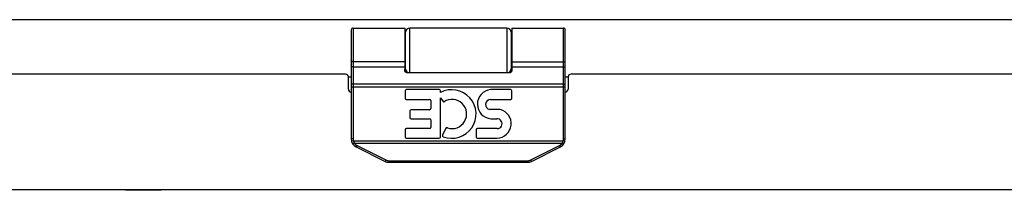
# Model space of a CAD drawing. Header units: inches. Extents: x 0 to 69.4, y 0 to 44.9.
# Tile 10 of 17: x 26.4 to 33.3, y 31.4 to 32.6. Entities that reach past the tile are written whole.
import ezdxf

# ---------------------------------------------------------------- set-up
doc = ezdxf.new("R2010")
doc.units = ezdxf.units.IN
doc.header["$LTSCALE"] = 3.814439
doc.header["$MEASUREMENT"] = 0
doc.layers.get('0').update_dxf_attribs({"linetype": 'CONTINUOUS'})
doc.layers.add('02___PRT_ALL_AXES', color=7, linetype='CONTINUOUS')
doc.layers.add('06___PRT_ALL_SURFS', color=7, linetype='CONTINUOUS')

msp = doc.modelspace()

# ---------------------------------------------------------------- linework, layer by layer
at = {"color": 3, "linetype": 'Continuous'}
for p, q in [((37.8174, 32.5975), (13.9374, 32.5975)), ((28.6707, 32.2161), (23.084, 32.2161)), ((28.6907, 32.1967), (28.7107, 32.1967)), ((28.6907, 32.1111), (28.6907, 32.1961)), ((30.2107, 32.1967), (30.2307, 32.1967)), ((30.2307, 32.1961), (30.2307, 32.1111)), ((35.8374, 32.2161), (30.2507, 32.2161)), ((37.7274, 31.4061), (14.0274, 31.4061))]:
    msp.add_line(p, q, dxfattribs=at)
at = {"color": 7, "linetype": 'Continuous'}
for p, q in [((28.7107, 32.5261), (28.7107, 31.7617)), ((28.7237, 32.5391), (28.7237, 31.7617)), ((29.0857, 32.5391), (29.0857, 32.248)), ((29.0907, 32.2303), (29.0907, 32.5091)), ((29.1207, 32.2281), (29.1207, 32.5391)), ((29.8007, 32.5391), (29.8007, 32.2281)), ((29.8307, 32.5091), (29.8307, 32.2303)), ((30.1977, 31.7617), (30.1977, 32.5391)), ((30.2107, 31.7617), (30.2107, 32.5261)), ((28.7107, 32.3086), (28.7107, 32.3087)), ((28.7107, 32.3085), (28.7107, 32.3086)), ((28.7107, 32.3084), (28.7107, 32.3085)), ((28.7107, 32.3083), (28.7107, 32.3084)), ((28.7107, 32.3082), (28.7107, 32.3083)), ((28.7108, 32.308), (28.7107, 32.3082)), ((28.7108, 32.3079), (28.7108, 32.3081)), ((29.8357, 32.3022), (30.1979, 32.3022)), ((29.8357, 32.3021), (30.1979, 32.3021)), ((30.2106, 32.3082), (30.2107, 32.3083)), ((30.2106, 32.308), (30.2106, 32.3082)), ((30.2107, 32.3086), (30.2107, 32.3087)), ((30.2107, 32.3085), (30.2107, 32.3086)), ((30.2107, 32.3084), (30.2107, 32.3085)), ((30.2107, 32.3083), (30.2107, 32.3084)), ((28.7237, 32.2662), (29.0857, 32.2662)), ((29.0957, 32.2281), (29.8257, 32.2281)), ((29.8357, 32.2662), (30.1977, 32.2662)), ((28.7107, 32.1263), (30.2107, 32.1263)), ((28.716, 32.1459), (28.7156, 32.1459)), ((28.7163, 32.1459), (28.716, 32.1459)), ((28.7167, 32.1458), (28.7163, 32.1459)), ((28.7171, 32.1458), (28.7167, 32.1458)), ((28.7174, 32.1458), (28.7171, 32.1458)), ((28.7178, 32.1457), (28.7174, 32.1458)), ((28.7182, 32.1457), (28.7178, 32.1457)), ((28.7186, 32.1457), (28.7182, 32.1457)), ((28.719, 32.1456), (28.7186, 32.1457)), ((28.7194, 32.1456), (28.719, 32.1456)), ((28.7198, 32.1456), (28.7194, 32.1456)), ((28.7203, 32.1456), (28.7198, 32.1456)), ((28.7207, 32.1456), (28.7203, 32.1456)), ((28.7211, 32.1455), (28.7207, 32.1456)), ((28.7215, 32.1455), (28.7211, 32.1455)), ((28.722, 32.1455), (28.7215, 32.1455)), ((28.7224, 32.1455), (28.722, 32.1455)), ((28.7228, 32.1455), (28.7224, 32.1455)), ((30.1979, 32.1455), (28.7235, 32.1455)), ((30.1979, 32.1455), (30.1983, 32.1455)), ((30.1983, 32.1455), (30.1988, 32.1455)), ((30.1988, 32.1455), (30.1992, 32.1455)), ((30.1992, 32.1455), (30.1996, 32.1455)), ((30.1996, 32.1455), (30.2001, 32.1455)), ((30.2001, 32.1455), (30.2005, 32.1456)), ((30.2005, 32.1456), (30.2009, 32.1456)), ((30.2009, 32.1456), (30.2013, 32.1456)), ((30.2013, 32.1456), (30.2017, 32.1456)), ((30.2017, 32.1456), (30.2022, 32.1456)), ((30.2022, 32.1456), (30.2026, 32.1457)), ((30.2026, 32.1457), (30.203, 32.1457)), ((30.203, 32.1457), (30.2034, 32.1457)), ((30.2034, 32.1457), (30.2037, 32.1457)), ((30.2037, 32.1457), (30.2041, 32.1458)), ((30.2041, 32.1458), (30.2045, 32.1458)), ((30.2045, 32.1458), (30.2049, 32.1458)), ((30.2049, 32.1458), (30.2052, 32.1459)), ((30.2052, 32.1459), (30.2056, 32.1459)), ((30.2056, 32.1459), (30.2059, 32.146)), ((30.2059, 32.146), (30.2062, 32.146)), ((28.7237, 31.7617), (28.7107, 31.7617)), ((28.7251, 31.7498), (28.7125, 31.7466)), ((28.7251, 31.7498), (30.1962, 31.7498)), ((30.1962, 31.7498), (30.2088, 31.7466)), ((30.1977, 31.7617), (30.2107, 31.7617)), ((28.725, 31.7283), (28.7248, 31.7282)), ((28.7253, 31.7285), (28.725, 31.7283)), ((28.7256, 31.7286), (28.7253, 31.7285)), ((28.7259, 31.7288), (28.7256, 31.7286)), ((28.7262, 31.7289), (28.7259, 31.7288)), ((28.7265, 31.7291), (28.7262, 31.7289)), ((28.7268, 31.7293), (28.7265, 31.7291)), ((28.7271, 31.7295), (28.7268, 31.7293)), ((28.7275, 31.7296), (28.7271, 31.7295)), ((28.7278, 31.7298), (28.7275, 31.7296)), ((28.7281, 31.73), (28.7278, 31.7298)), ((28.7285, 31.7302), (28.7281, 31.73)), ((28.7288, 31.7304), (28.7285, 31.7302)), ((28.7293, 31.7308), (28.7288, 31.7304)), ((28.7298, 31.7311), (28.7293, 31.7308)), ((28.7304, 31.7314), (28.7298, 31.7311)), ((28.7309, 31.7317), (28.7304, 31.7314)), ((28.7315, 31.7321), (28.7309, 31.7317)), ((28.732, 31.7324), (28.7315, 31.7321)), ((28.732, 31.7324), (30.1894, 31.7324)), ((28.7452, 31.7058), (28.9475, 31.6047)), ((28.7466, 31.7075), (28.7465, 31.7073)), ((28.7468, 31.7078), (28.7466, 31.7075)), ((28.7469, 31.708), (28.7468, 31.7078)), ((28.747, 31.7082), (28.7469, 31.708)), ((28.7472, 31.7085), (28.747, 31.7082)), ((28.7473, 31.7087), (28.7472, 31.7085)), ((28.7476, 31.7091), (28.7473, 31.7087)), ((28.7478, 31.7095), (28.7476, 31.7091)), ((28.7484, 31.7106), (28.7481, 31.7101)), ((28.7487, 31.7111), (28.7484, 31.7106)), ((28.749, 31.7117), (28.7487, 31.7111)), ((28.7494, 31.7124), (28.749, 31.7117)), ((28.7498, 31.7132), (28.7494, 31.7124)), ((28.7502, 31.7139), (28.7498, 31.7132)), ((28.7506, 31.7147), (28.7502, 31.7139)), ((28.7511, 31.7156), (28.7506, 31.7147)), ((28.7511, 31.7156), (28.9533, 31.6145)), ((29.9681, 31.6145), (30.1703, 31.7156)), ((29.9739, 31.6047), (30.1761, 31.7058)), ((30.1703, 31.7156), (30.1706, 31.715)), ((30.1706, 31.715), (30.171, 31.7143)), ((30.171, 31.7143), (30.1714, 31.7135)), ((30.1714, 31.7135), (30.1718, 31.7128)), ((30.1718, 31.7128), (30.1722, 31.7121)), ((30.1722, 31.7121), (30.1725, 31.7114)), ((30.1725, 31.7114), (30.1729, 31.7108)), ((30.1729, 31.7108), (30.1732, 31.7103)), ((30.1732, 31.7103), (30.1734, 31.7098)), ((30.1734, 31.7098), (30.1737, 31.7094)), ((30.1737, 31.7094), (30.1739, 31.709)), ((30.1739, 31.709), (30.1741, 31.7086)), ((30.1741, 31.7086), (30.1743, 31.7083)), ((30.1743, 31.7083), (30.1744, 31.7081)), ((30.1744, 31.7081), (30.1746, 31.7079)), ((30.1746, 31.7079), (30.1747, 31.7076)), ((30.1747, 31.7076), (30.1748, 31.7074)), ((30.1748, 31.7074), (30.1749, 31.7072)), ((30.1749, 31.7072), (30.1751, 31.7071)), ((30.1894, 31.7324), (30.1897, 31.7322)), ((30.1897, 31.7322), (30.1903, 31.7319)), ((30.1903, 31.7319), (30.1908, 31.7315)), ((30.1908, 31.7315), (30.1914, 31.7312)), ((30.1914, 31.7312), (30.1919, 31.7309)), ((30.1919, 31.7309), (30.1924, 31.7305)), ((30.1924, 31.7305), (30.1928, 31.7303)), ((30.1928, 31.7303), (30.1931, 31.7301)), ((30.1931, 31.7301), (30.1934, 31.7299)), ((30.1934, 31.7299), (30.1938, 31.7297)), ((30.1938, 31.7297), (30.1941, 31.7295)), ((30.1941, 31.7295), (30.1944, 31.7294)), ((30.1944, 31.7294), (30.1947, 31.7292)), ((30.1947, 31.7292), (30.195, 31.729)), ((30.195, 31.729), (30.1953, 31.7288)), ((30.1953, 31.7288), (30.1956, 31.7287)), ((30.1956, 31.7287), (30.1959, 31.7285)), ((30.1959, 31.7285), (30.1962, 31.7284)), ((30.1962, 31.7284), (30.1965, 31.7282)), ((30.1965, 31.7282), (30.1968, 31.7281)), ((30.1968, 31.7281), (30.197, 31.728)), ((28.9488, 31.6063), (28.9487, 31.6061)), ((28.9489, 31.6065), (28.9488, 31.6063)), ((28.9491, 31.6067), (28.9489, 31.6065)), ((28.9492, 31.607), (28.9491, 31.6067)), ((28.9494, 31.6072), (28.9492, 31.607)), ((28.9495, 31.6075), (28.9494, 31.6072)), ((28.9497, 31.6077), (28.9495, 31.6075)), ((28.9499, 31.6081), (28.9497, 31.6077)), ((28.9501, 31.6086), (28.9499, 31.6081)), ((28.9504, 31.609), (28.9501, 31.6086)), ((28.9506, 31.6095), (28.9504, 31.609)), ((28.9509, 31.6099), (28.9506, 31.6095)), ((28.9513, 31.6106), (28.9509, 31.6099)), ((28.9517, 31.6113), (28.9513, 31.6106)), ((28.952, 31.612), (28.9517, 31.6113)), ((28.9524, 31.6128), (28.952, 31.612)), ((28.9528, 31.6135), (28.9524, 31.6128)), ((28.9533, 31.6145), (28.9528, 31.6135)), ((28.9754, 31.6093), (29.9459, 31.6093)), ((28.9754, 31.6093), (28.9754, 31.5981)), ((29.9459, 31.6093), (29.9459, 31.5981)), ((29.9681, 31.6145), (29.9685, 31.6137)), ((29.9685, 31.6137), (29.9689, 31.613)), ((29.9689, 31.613), (29.9692, 31.6122)), ((29.9692, 31.6122), (29.9696, 31.6115)), ((29.9696, 31.6115), (29.9699, 31.611)), ((29.9699, 31.611), (29.9703, 31.6103)), ((29.9703, 31.6103), (29.9706, 31.6096)), ((29.9706, 31.6096), (29.9709, 31.6092)), ((29.9709, 31.6092), (29.9712, 31.6087)), ((29.9712, 31.6087), (29.9714, 31.6083)), ((29.9714, 31.6083), (29.9716, 31.6078)), ((29.9716, 31.6078), (29.9719, 31.6075)), ((29.9719, 31.6075), (29.972, 31.6072)), ((29.972, 31.6072), (29.9722, 31.607)), ((29.9722, 31.607), (29.9723, 31.6067)), ((29.9723, 31.6067), (29.9724, 31.6065)), ((29.9724, 31.6065), (29.9726, 31.6063)), ((29.9726, 31.6063), (29.9727, 31.6061)), ((29.9727, 31.6061), (29.9728, 31.6059)), ((28.9754, 31.5981), (29.9459, 31.5981))]:
    msp.add_line(p, q, dxfattribs=at)
for points in [[(29.8357, 32.5391), (29.8357, 32.248), (29.8357, 32.2473), (29.8357, 32.2467), (29.8356, 32.246), (29.8356, 32.2454), (29.8356, 32.2447), (29.8355, 32.2441), (29.8355, 32.2435), (29.8354, 32.2429), (29.8354, 32.2424), (29.8353, 32.2419), (29.8353, 32.2413), (29.8352, 32.2409), (29.8351, 32.2404), (29.835, 32.2399), (29.835, 32.2395), (29.8349, 32.2391), (29.8348, 32.2387), (29.8347, 32.2383), (29.8346, 32.2379), (29.8345, 32.2375), (29.8344, 32.2372), (29.8343, 32.2368), (29.8342, 32.2365), (29.8341, 32.2362), (29.834, 32.2358), (29.8339, 32.2355), (29.8338, 32.2352), (29.8336, 32.235), (29.8335, 32.2347), (29.8334, 32.2344), (29.8333, 32.2342), (29.8332, 32.2339), (29.8331, 32.2337), (29.8329, 32.2335), (29.8328, 32.2332), (29.8327, 32.233), (29.8326, 32.2328), (29.8325, 32.2326), (29.8323, 32.2324), (29.8322, 32.2322), (29.8321, 32.232), (29.832, 32.2319), (29.8319, 32.2317), (29.8317, 32.2315), (29.8316, 32.2314), (29.8315, 32.2312), (29.8314, 32.2311), (29.8312, 32.2309), (29.8311, 32.2308), (29.831, 32.2307), (29.8309, 32.2305), (29.8308, 32.2304), (29.8306, 32.2303), (29.8305, 32.2302), (29.8304, 32.2301), (29.8303, 32.2299), (29.8301, 32.2298), (29.83, 32.2297), (29.8299, 32.2297), (29.8298, 32.2296), (29.8297, 32.2295), (29.8296, 32.2294), (29.8294, 32.2293), (29.8293, 32.2292), (29.8292, 32.2292), (29.8291, 32.2291), (29.829, 32.229), (29.8289, 32.229), (29.8287, 32.2289), (29.8286, 32.2288), (29.8285, 32.2288), (29.8284, 32.2287), (29.8283, 32.2287), (29.8282, 32.2286), (29.8281, 32.2286), (29.828, 32.2285), (29.8278, 32.2285), (29.8277, 32.2285), (29.8276, 32.2284), (29.8275, 32.2284), (29.8274, 32.2284), (29.8273, 32.2283), (29.8272, 32.2283), (29.8271, 32.2283), (29.827, 32.2282), (29.8269, 32.2282), (29.8268, 32.2282), (29.8267, 32.2282), (29.8265, 32.2282), (29.8264, 32.2282), (29.8263, 32.2281), (29.8262, 32.2281), (29.8261, 32.2281), (29.826, 32.2281), (29.8259, 32.2281), (29.8258, 32.2281), (29.8257, 32.2281)], [(29.0857, 32.3022), (28.7235, 32.3022), (28.7233, 32.3022), (28.723, 32.3022), (28.7228, 32.3022), (28.7226, 32.3022), (28.7224, 32.3022), (28.7222, 32.3022), (28.722, 32.3022), (28.7217, 32.3023), (28.7215, 32.3023), (28.7213, 32.3023), (28.7211, 32.3023), (28.7209, 32.3023), (28.7207, 32.3024), (28.7205, 32.3024), (28.7203, 32.3024), (28.72, 32.3024), (28.7198, 32.3025), (28.7196, 32.3025), (28.7194, 32.3025), (28.7192, 32.3026), (28.719, 32.3026), (28.7188, 32.3027), (28.7186, 32.3027), (28.7184, 32.3027), (28.7182, 32.3028), (28.718, 32.3028), (28.7178, 32.3029), (28.7176, 32.3029), (28.7174, 32.303), (28.7173, 32.303), (28.7171, 32.3031), (28.7169, 32.3032), (28.7167, 32.3032), (28.7165, 32.3033), (28.7163, 32.3033), (28.7162, 32.3034), (28.716, 32.3035), (28.7158, 32.3035), (28.7156, 32.3036), (28.7155, 32.3037), (28.7153, 32.3037), (28.7151, 32.3038), (28.715, 32.3039), (28.7148, 32.3039), (28.7147, 32.304), (28.7145, 32.3041), (28.7143, 32.3042), (28.7142, 32.3043), (28.714, 32.3043), (28.7139, 32.3044), (28.7138, 32.3045), (28.7136, 32.3046), (28.7135, 32.3047), (28.7134, 32.3048), (28.7132, 32.3048), (28.7131, 32.3049), (28.713, 32.305), (28.7129, 32.3051), (28.7127, 32.3052), (28.7126, 32.3053), (28.7125, 32.3054), (28.7124, 32.3055), (28.7123, 32.3056), (28.7122, 32.3057), (28.7121, 32.3058), (28.712, 32.3059), (28.7119, 32.306), (28.7118, 32.3061), (28.7117, 32.3062), (28.7116, 32.3063), (28.7116, 32.3064), (28.7115, 32.3065), (28.7114, 32.3066), (28.7113, 32.3067), (28.7113, 32.3068), (28.7112, 32.3069), (28.7112, 32.307), (28.7111, 32.3071), (28.711, 32.3072), (28.711, 32.3073), (28.711, 32.3074), (28.7109, 32.3075), (28.7109, 32.3076), (28.7108, 32.3077), (28.7108, 32.3079), (28.7108, 32.308)], [(29.0857, 32.3021), (28.7235, 32.3021), (28.7233, 32.3022), (28.723, 32.3022), (28.7228, 32.3022), (28.7226, 32.3022), (28.7224, 32.3022), (28.7222, 32.3022), (28.722, 32.3022), (28.7217, 32.3022), (28.7215, 32.3022), (28.7213, 32.3023), (28.7211, 32.3023), (28.7209, 32.3023), (28.7207, 32.3023), (28.7205, 32.3024), (28.7203, 32.3024), (28.72, 32.3024), (28.7198, 32.3024), (28.7196, 32.3025), (28.7194, 32.3025), (28.7192, 32.3025), (28.719, 32.3026), (28.7188, 32.3026), (28.7186, 32.3027), (28.7184, 32.3027), (28.7182, 32.3028), (28.718, 32.3028), (28.7178, 32.3029), (28.7176, 32.3029), (28.7174, 32.303), (28.7173, 32.303), (28.7171, 32.3031), (28.7169, 32.3031), (28.7167, 32.3032), (28.7165, 32.3032), (28.7163, 32.3033), (28.7162, 32.3034), (28.716, 32.3034), (28.7158, 32.3035), (28.7156, 32.3036), (28.7155, 32.3036), (28.7153, 32.3037), (28.7151, 32.3038), (28.715, 32.3038), (28.7148, 32.3039), (28.7147, 32.304), (28.7145, 32.3041), (28.7143, 32.3041), (28.7142, 32.3042), (28.714, 32.3043), (28.7139, 32.3044), (28.7138, 32.3045), (28.7136, 32.3046), (28.7135, 32.3046), (28.7134, 32.3047), (28.7132, 32.3048), (28.7131, 32.3049), (28.713, 32.305), (28.7129, 32.3051), (28.7127, 32.3052), (28.7126, 32.3053), (28.7125, 32.3054), (28.7124, 32.3055), (28.7123, 32.3055), (28.7122, 32.3056), (28.7121, 32.3057), (28.712, 32.3058), (28.7119, 32.3059), (28.7118, 32.306), (28.7117, 32.3061), (28.7116, 32.3062), (28.7116, 32.3063), (28.7115, 32.3064), (28.7114, 32.3065), (28.7113, 32.3067), (28.7113, 32.3068), (28.7112, 32.3069), (28.7112, 32.307), (28.7111, 32.3071), (28.711, 32.3072), (28.711, 32.3073), (28.711, 32.3074), (28.7109, 32.3075), (28.7109, 32.3076), (28.7108, 32.3077), (28.7108, 32.3078), (28.7108, 32.3079)], [(30.1979, 32.3021), (30.1981, 32.3022), (30.1983, 32.3022), (30.1986, 32.3022), (30.1988, 32.3022), (30.199, 32.3022), (30.1992, 32.3022), (30.1994, 32.3022), (30.1996, 32.3022), (30.1999, 32.3022), (30.2001, 32.3023), (30.2003, 32.3023), (30.2005, 32.3023), (30.2007, 32.3023), (30.2009, 32.3024), (30.2011, 32.3024), (30.2013, 32.3024), (30.2015, 32.3024), (30.2017, 32.3025), (30.202, 32.3025), (30.2022, 32.3025), (30.2024, 32.3026), (30.2026, 32.3026), (30.2028, 32.3027), (30.203, 32.3027), (30.2032, 32.3028), (30.2034, 32.3028), (30.2036, 32.3029), (30.2037, 32.3029), (30.2039, 32.303), (30.2041, 32.303), (30.2043, 32.3031), (30.2045, 32.3031), (30.2047, 32.3032), (30.2049, 32.3032), (30.205, 32.3033), (30.2052, 32.3034), (30.2054, 32.3034), (30.2056, 32.3035), (30.2057, 32.3036), (30.2059, 32.3036), (30.2061, 32.3037), (30.2062, 32.3038), (30.2064, 32.3038), (30.2066, 32.3039), (30.2067, 32.304), (30.2069, 32.3041), (30.207, 32.3041), (30.2072, 32.3042), (30.2073, 32.3043), (30.2075, 32.3044), (30.2076, 32.3045), (30.2078, 32.3046), (30.2079, 32.3046), (30.208, 32.3047), (30.2082, 32.3048), (30.2083, 32.3049), (30.2084, 32.305), (30.2085, 32.3051), (30.2086, 32.3052), (30.2088, 32.3053), (30.2089, 32.3054), (30.209, 32.3055), (30.2091, 32.3055), (30.2092, 32.3056), (30.2093, 32.3057), (30.2094, 32.3058), (30.2095, 32.3059), (30.2096, 32.306), (30.2097, 32.3061), (30.2097, 32.3062), (30.2098, 32.3063), (30.2099, 32.3064), (30.21, 32.3065), (30.21, 32.3067), (30.2101, 32.3068), (30.2102, 32.3069), (30.2102, 32.307), (30.2103, 32.3071), (30.2103, 32.3072), (30.2104, 32.3073), (30.2104, 32.3074), (30.2105, 32.3075), (30.2105, 32.3076), (30.2105, 32.3077), (30.2106, 32.3078), (30.2106, 32.3079), (30.2106, 32.3081)], [(30.1979, 32.3022), (30.1981, 32.3022), (30.1983, 32.3022), (30.1986, 32.3022), (30.1988, 32.3022), (30.199, 32.3022), (30.1992, 32.3022), (30.1994, 32.3022), (30.1996, 32.3023), (30.1999, 32.3023), (30.2001, 32.3023), (30.2003, 32.3023), (30.2005, 32.3023), (30.2007, 32.3024), (30.2009, 32.3024), (30.2011, 32.3024), (30.2013, 32.3024), (30.2015, 32.3025), (30.2017, 32.3025), (30.202, 32.3025), (30.2022, 32.3026), (30.2024, 32.3026), (30.2026, 32.3027), (30.2028, 32.3027), (30.203, 32.3027), (30.2032, 32.3028), (30.2034, 32.3028), (30.2036, 32.3029), (30.2037, 32.3029), (30.2039, 32.303), (30.2041, 32.303), (30.2043, 32.3031), (30.2045, 32.3032), (30.2047, 32.3032), (30.2049, 32.3033), (30.205, 32.3033), (30.2052, 32.3034), (30.2054, 32.3035), (30.2056, 32.3035), (30.2057, 32.3036), (30.2059, 32.3037), (30.2061, 32.3037), (30.2062, 32.3038), (30.2064, 32.3039), (30.2066, 32.3039), (30.2067, 32.304), (30.2069, 32.3041), (30.207, 32.3042), (30.2072, 32.3043), (30.2073, 32.3043), (30.2075, 32.3044), (30.2076, 32.3045), (30.2078, 32.3046), (30.2079, 32.3047), (30.208, 32.3048), (30.2082, 32.3048), (30.2083, 32.3049), (30.2084, 32.305), (30.2085, 32.3051), (30.2086, 32.3052), (30.2088, 32.3053), (30.2089, 32.3054), (30.209, 32.3055), (30.2091, 32.3056), (30.2092, 32.3057), (30.2093, 32.3058), (30.2094, 32.3059), (30.2095, 32.306), (30.2096, 32.3061), (30.2097, 32.3062), (30.2097, 32.3063), (30.2098, 32.3064), (30.2099, 32.3065), (30.21, 32.3066), (30.21, 32.3067), (30.2101, 32.3068), (30.2102, 32.3069), (30.2102, 32.307), (30.2103, 32.3071), (30.2103, 32.3072), (30.2104, 32.3073), (30.2104, 32.3074), (30.2105, 32.3075), (30.2105, 32.3076), (30.2105, 32.3077), (30.2106, 32.3079), (30.2106, 32.308)], [(28.7237, 32.2662), (28.7235, 32.2662), (28.7233, 32.2662), (28.723, 32.2662), (28.7228, 32.2662), (28.7226, 32.2662), (28.7224, 32.2662), (28.7222, 32.2663), (28.722, 32.2663), (28.7217, 32.2663), (28.7215, 32.2663), (28.7213, 32.2664), (28.7211, 32.2664), (28.7209, 32.2664), (28.7207, 32.2665), (28.7205, 32.2665), (28.7203, 32.2665), (28.72, 32.2666), (28.7198, 32.2666), (28.7196, 32.2667), (28.7194, 32.2667), (28.7192, 32.2668), (28.719, 32.2668), (28.7188, 32.2669), (28.7186, 32.267), (28.7184, 32.267), (28.7182, 32.2671), (28.718, 32.2672), (28.7178, 32.2672), (28.7176, 32.2673), (28.7174, 32.2674), (28.7173, 32.2675), (28.7171, 32.2676), (28.7169, 32.2676), (28.7167, 32.2677), (28.7165, 32.2678), (28.7163, 32.2679), (28.7162, 32.268), (28.716, 32.2681), (28.7158, 32.2682), (28.7156, 32.2683), (28.7155, 32.2684), (28.7153, 32.2685), (28.7151, 32.2686), (28.715, 32.2687), (28.7148, 32.2688), (28.7147, 32.269), (28.7145, 32.2691), (28.7143, 32.2692), (28.7142, 32.2693), (28.714, 32.2694), (28.7139, 32.2695), (28.7138, 32.2697), (28.7136, 32.2698), (28.7135, 32.2699), (28.7134, 32.2701), (28.7132, 32.2702), (28.7131, 32.2703), (28.713, 32.2705), (28.7129, 32.2706), (28.7127, 32.2707), (28.7126, 32.2709), (28.7125, 32.271), (28.7124, 32.2712), (28.7123, 32.2713), (28.7122, 32.2714), (28.7121, 32.2716), (28.712, 32.2717), (28.7119, 32.2719), (28.7118, 32.272), (28.7117, 32.2722), (28.7116, 32.2723), (28.7116, 32.2725), (28.7115, 32.2726), (28.7114, 32.2728), (28.7113, 32.273), (28.7113, 32.2731), (28.7112, 32.2733), (28.7112, 32.2734), (28.7111, 32.2736), (28.711, 32.2737), (28.711, 32.2739), (28.711, 32.2741), (28.7109, 32.2742), (28.7109, 32.2744), (28.7108, 32.2746), (28.7108, 32.2747), (28.7108, 32.2749), (28.7108, 32.275), (28.7107, 32.2752), (28.7107, 32.2754), (28.7107, 32.2755), (28.7107, 32.2757), (28.7107, 32.2759), (28.7107, 32.276)], [(29.0957, 32.2281), (29.0956, 32.2281), (29.0955, 32.2281), (29.0954, 32.2281), (29.0953, 32.2281), (29.0952, 32.2281), (29.0951, 32.2281), (29.0949, 32.2282), (29.0948, 32.2282), (29.0947, 32.2282), (29.0946, 32.2282), (29.0945, 32.2282), (29.0944, 32.2282), (29.0943, 32.2283), (29.0942, 32.2283), (29.0941, 32.2283), (29.094, 32.2284), (29.0939, 32.2284), (29.0938, 32.2284), (29.0936, 32.2285), (29.0935, 32.2285), (29.0934, 32.2285), (29.0933, 32.2286), (29.0932, 32.2286), (29.0931, 32.2287), (29.093, 32.2287), (29.0929, 32.2288), (29.0927, 32.2288), (29.0926, 32.2289), (29.0925, 32.229), (29.0924, 32.229), (29.0923, 32.2291), (29.0922, 32.2292), (29.0921, 32.2292), (29.0919, 32.2293), (29.0918, 32.2294), (29.0917, 32.2295), (29.0916, 32.2296), (29.0915, 32.2297), (29.0914, 32.2297), (29.0912, 32.2298), (29.0911, 32.2299), (29.091, 32.2301), (29.0909, 32.2302), (29.0908, 32.2303), (29.0906, 32.2304), (29.0905, 32.2305), (29.0904, 32.2307), (29.0903, 32.2308), (29.0901, 32.2309), (29.09, 32.2311), (29.0899, 32.2312), (29.0898, 32.2314), (29.0897, 32.2315), (29.0895, 32.2317), (29.0894, 32.2319), (29.0893, 32.232), (29.0892, 32.2322), (29.089, 32.2324), (29.0889, 32.2326), (29.0888, 32.2328), (29.0887, 32.233), (29.0886, 32.2332), (29.0884, 32.2335), (29.0883, 32.2337), (29.0882, 32.2339), (29.0881, 32.2342), (29.088, 32.2344), (29.0878, 32.2347), (29.0877, 32.235), (29.0876, 32.2352), (29.0875, 32.2355), (29.0874, 32.2358), (29.0873, 32.2362), (29.0872, 32.2365), (29.0871, 32.2368), (29.087, 32.2372), (29.0869, 32.2375), (29.0868, 32.2379), (29.0867, 32.2383), (29.0866, 32.2387), (29.0865, 32.2391), (29.0864, 32.2395), (29.0863, 32.2399), (29.0863, 32.2404), (29.0862, 32.2409), (29.0861, 32.2413), (29.0861, 32.2419), (29.086, 32.2424), (29.0859, 32.2429), (29.0859, 32.2435), (29.0858, 32.2441), (29.0858, 32.2447), (29.0858, 32.2454), (29.0857, 32.246), (29.0857, 32.2467), (29.0857, 32.2473), (29.0857, 32.248)], [(30.1977, 32.2662), (30.1979, 32.2662), (30.1981, 32.2662), (30.1983, 32.2662), (30.1986, 32.2662), (30.1988, 32.2662), (30.199, 32.2662), (30.1992, 32.2663), (30.1994, 32.2663), (30.1996, 32.2663), (30.1999, 32.2663), (30.2001, 32.2664), (30.2003, 32.2664), (30.2005, 32.2664), (30.2007, 32.2665), (30.2009, 32.2665), (30.2011, 32.2665), (30.2013, 32.2666), (30.2015, 32.2666), (30.2017, 32.2667), (30.202, 32.2667), (30.2022, 32.2668), (30.2024, 32.2668), (30.2026, 32.2669), (30.2028, 32.267), (30.203, 32.267), (30.2032, 32.2671), (30.2034, 32.2672), (30.2036, 32.2672), (30.2037, 32.2673), (30.2039, 32.2674), (30.2041, 32.2675), (30.2043, 32.2676), (30.2045, 32.2676), (30.2047, 32.2677), (30.2049, 32.2678), (30.205, 32.2679), (30.2052, 32.268), (30.2054, 32.2681), (30.2056, 32.2682), (30.2057, 32.2683), (30.2059, 32.2684), (30.2061, 32.2685), (30.2062, 32.2686), (30.2064, 32.2687), (30.2066, 32.2688), (30.2067, 32.269), (30.2069, 32.2691), (30.207, 32.2692), (30.2072, 32.2693), (30.2073, 32.2694), (30.2075, 32.2695), (30.2076, 32.2697), (30.2078, 32.2698), (30.2079, 32.2699), (30.208, 32.2701), (30.2082, 32.2702), (30.2083, 32.2703), (30.2084, 32.2705), (30.2085, 32.2706), (30.2086, 32.2707), (30.2088, 32.2709), (30.2089, 32.271), (30.209, 32.2712), (30.2091, 32.2713), (30.2092, 32.2714), (30.2093, 32.2716), (30.2094, 32.2717), (30.2095, 32.2719), (30.2096, 32.272), (30.2097, 32.2722), (30.2097, 32.2723), (30.2098, 32.2725), (30.2099, 32.2726), (30.21, 32.2728), (30.21, 32.273), (30.2101, 32.2731), (30.2102, 32.2733), (30.2102, 32.2734), (30.2103, 32.2736), (30.2103, 32.2737), (30.2104, 32.2739), (30.2104, 32.2741), (30.2105, 32.2742), (30.2105, 32.2744), (30.2105, 32.2746), (30.2106, 32.2747), (30.2106, 32.2749), (30.2106, 32.275), (30.2106, 32.2752), (30.2107, 32.2754), (30.2107, 32.2755), (30.2107, 32.2757), (30.2107, 32.2759), (30.2107, 32.276)], [(28.7156, 32.1459), (28.7153, 32.146), (28.7151, 32.146), (28.715, 32.146), (28.7148, 32.146), (28.7147, 32.1461), (28.7145, 32.1461), (28.7143, 32.1461), (28.7142, 32.1461), (28.714, 32.1462), (28.7139, 32.1462), (28.7138, 32.1462), (28.7136, 32.1462), (28.7135, 32.1463), (28.7134, 32.1463), (28.7132, 32.1463), (28.7131, 32.1463), (28.713, 32.1464), (28.7129, 32.1464), (28.7127, 32.1464), (28.7126, 32.1465), (28.7125, 32.1465), (28.7124, 32.1465), (28.7123, 32.1465), (28.7122, 32.1466), (28.7121, 32.1466), (28.712, 32.1466), (28.7119, 32.1467), (28.7118, 32.1467), (28.7117, 32.1467), (28.7116, 32.1468), (28.7116, 32.1468), (28.7115, 32.1468), (28.7114, 32.1468), (28.7113, 32.1469), (28.7113, 32.1469), (28.7112, 32.1469), (28.7112, 32.147), (28.7111, 32.147), (28.711, 32.147), (28.711, 32.1471), (28.711, 32.1471), (28.7109, 32.1471), (28.7109, 32.1472), (28.7108, 32.1472), (28.7108, 32.1472), (28.7108, 32.1473), (28.7108, 32.1473), (28.7107, 32.1473), (28.7107, 32.1474), (28.7107, 32.1474), (28.7107, 32.1474), (28.7107, 32.1475), (28.7107, 32.1475)], [(28.7235, 32.1455), (28.723, 32.1455), (28.7228, 32.1455)], [(30.2062, 32.146), (30.2064, 32.146), (30.2066, 32.146), (30.2067, 32.1461), (30.2069, 32.1461), (30.207, 32.1461), (30.2072, 32.1461), (30.2073, 32.1462), (30.2075, 32.1462), (30.2076, 32.1462), (30.2078, 32.1462), (30.2079, 32.1463), (30.208, 32.1463), (30.2082, 32.1463), (30.2083, 32.1463), (30.2084, 32.1464), (30.2085, 32.1464), (30.2086, 32.1464), (30.2088, 32.1465), (30.2089, 32.1465), (30.209, 32.1465), (30.2091, 32.1465), (30.2092, 32.1466), (30.2093, 32.1466), (30.2094, 32.1466), (30.2095, 32.1467), (30.2096, 32.1467), (30.2097, 32.1467), (30.2097, 32.1468), (30.2098, 32.1468), (30.2099, 32.1468), (30.21, 32.1468), (30.21, 32.1469), (30.2101, 32.1469), (30.2102, 32.1469), (30.2102, 32.147), (30.2103, 32.147), (30.2103, 32.147), (30.2104, 32.1471), (30.2104, 32.1471), (30.2105, 32.1471), (30.2105, 32.1472), (30.2105, 32.1472), (30.2106, 32.1472), (30.2106, 32.1473), (30.2106, 32.1473), (30.2106, 32.1473), (30.2107, 32.1474), (30.2107, 32.1474), (30.2107, 32.1474), (30.2107, 32.1475), (30.2107, 32.1475)], [(28.7251, 31.7498), (28.7253, 31.7492), (28.7254, 31.7486), (28.7256, 31.7481), (28.7257, 31.7475), (28.7259, 31.7469), (28.726, 31.7464), (28.7262, 31.7458), (28.7263, 31.7452), (28.7265, 31.7447), (28.7267, 31.7441), (28.7269, 31.7436), (28.7271, 31.743), (28.7273, 31.7425), (28.7275, 31.7419), (28.7277, 31.7414), (28.7279, 31.7408), (28.7281, 31.7403), (28.7283, 31.7398), (28.7285, 31.7392), (28.7288, 31.7387), (28.729, 31.7381), (28.7293, 31.7376), (28.7295, 31.7371), (28.7298, 31.7366), (28.73, 31.736), (28.7303, 31.7355), (28.7306, 31.735), (28.7308, 31.7345), (28.7311, 31.734), (28.7314, 31.7335), (28.7317, 31.7329), (28.732, 31.7324)], [(30.1894, 31.7324), (30.1897, 31.7329), (30.19, 31.7335), (30.1903, 31.734), (30.1905, 31.7345), (30.1908, 31.735), (30.1911, 31.7355), (30.1914, 31.736), (30.1916, 31.7366), (30.1919, 31.7371), (30.1921, 31.7376), (30.1924, 31.7381), (30.1926, 31.7387), (30.1928, 31.7392), (30.1931, 31.7398), (30.1933, 31.7403), (30.1935, 31.7408), (30.1937, 31.7414), (30.1939, 31.7419), (30.1941, 31.7425), (30.1943, 31.743), (30.1945, 31.7436), (30.1947, 31.7441), (30.1949, 31.7447), (30.195, 31.7452), (30.1952, 31.7458), (30.1954, 31.7464), (30.1955, 31.7469), (30.1957, 31.7475), (30.1958, 31.7481), (30.196, 31.7486), (30.1961, 31.7492), (30.1962, 31.7498)], [(28.7248, 31.7282), (28.7245, 31.728), (28.7244, 31.728), (28.7242, 31.7279), (28.7241, 31.7279), (28.724, 31.7278), (28.7239, 31.7277), (28.7237, 31.7277), (28.7236, 31.7276), (28.7235, 31.7276), (28.7234, 31.7275), (28.7233, 31.7275), (28.7232, 31.7274), (28.7231, 31.7274), (28.723, 31.7274), (28.7229, 31.7273), (28.7228, 31.7273), (28.7227, 31.7272), (28.7226, 31.7272), (28.7225, 31.7272), (28.7224, 31.7271), (28.7223, 31.7271), (28.7223, 31.7271), (28.7222, 31.7271), (28.7221, 31.727), (28.722, 31.727), (28.722, 31.727), (28.7219, 31.727), (28.7218, 31.727), (28.7218, 31.727), (28.7217, 31.727), (28.7217, 31.7269), (28.7216, 31.7269), (28.7216, 31.7269), (28.7215, 31.7269), (28.7215, 31.7269), (28.7214, 31.7269), (28.7214, 31.7269), (28.7213, 31.7269), (28.7213, 31.7269), (28.7213, 31.727), (28.7213, 31.727), (28.7212, 31.727), (28.7212, 31.727), (28.7212, 31.727), (28.7212, 31.727)], [(28.732, 31.7324), (28.7323, 31.732), (28.7326, 31.7316), (28.7329, 31.7311), (28.7332, 31.7307), (28.7335, 31.7303), (28.7339, 31.7298), (28.7342, 31.7294), (28.7345, 31.729), (28.7349, 31.7286), (28.7352, 31.7281), (28.7355, 31.7277), (28.7359, 31.7273), (28.7363, 31.7269), (28.7366, 31.7265), (28.737, 31.7261), (28.7373, 31.7257), (28.7377, 31.7254), (28.7381, 31.725), (28.7385, 31.7246), (28.7389, 31.7242), (28.7392, 31.7239), (28.7396, 31.7235), (28.74, 31.7231), (28.7404, 31.7228), (28.7408, 31.7224), (28.7412, 31.7221), (28.7417, 31.7217), (28.7421, 31.7214), (28.7425, 31.7211), (28.7429, 31.7207), (28.7433, 31.7204), (28.7438, 31.7201), (28.7442, 31.7198), (28.7446, 31.7195), (28.7451, 31.7191), (28.7455, 31.7188), (28.746, 31.7185), (28.7464, 31.7183), (28.7469, 31.718), (28.7473, 31.7177), (28.7478, 31.7174), (28.7482, 31.7171), (28.7487, 31.7169), (28.7492, 31.7166), (28.7496, 31.7164), (28.7501, 31.7161), (28.7506, 31.7159), (28.7511, 31.7156)], [(28.7465, 31.7073), (28.7464, 31.7071), (28.7463, 31.7071), (28.7463, 31.707), (28.7462, 31.7069), (28.7461, 31.7068), (28.7461, 31.7067), (28.746, 31.7066), (28.746, 31.7066), (28.7459, 31.7065), (28.7459, 31.7064), (28.7458, 31.7064), (28.7458, 31.7063), (28.7458, 31.7063), (28.7457, 31.7062), (28.7457, 31.7062), (28.7456, 31.7061), (28.7456, 31.7061), (28.7456, 31.706), (28.7455, 31.706), (28.7455, 31.7059), (28.7455, 31.7059), (28.7454, 31.7059), (28.7454, 31.7059), (28.7454, 31.7058), (28.7454, 31.7058), (28.7453, 31.7058), (28.7453, 31.7058), (28.7453, 31.7058), (28.7453, 31.7058), (28.7453, 31.7058), (28.7453, 31.7058), (28.7452, 31.7058)], [(28.7481, 31.7101), (28.7479, 31.7097), (28.7478, 31.7095)], [(30.1703, 31.7156), (30.1708, 31.7159), (30.1713, 31.7161), (30.1718, 31.7164), (30.1722, 31.7166), (30.1727, 31.7169), (30.1731, 31.7171), (30.1736, 31.7174), (30.1741, 31.7177), (30.1745, 31.718), (30.175, 31.7183), (30.1754, 31.7185), (30.1759, 31.7188), (30.1763, 31.7191), (30.1767, 31.7195), (30.1772, 31.7198), (30.1776, 31.7201), (30.178, 31.7204), (30.1785, 31.7207), (30.1789, 31.7211), (30.1793, 31.7214), (30.1797, 31.7217), (30.1801, 31.7221), (30.1805, 31.7224), (30.1809, 31.7228), (30.1813, 31.7231), (30.1817, 31.7235), (30.1821, 31.7239), (30.1825, 31.7242), (30.1829, 31.7246), (30.1833, 31.725), (30.1837, 31.7254), (30.184, 31.7257), (30.1844, 31.7261), (30.1848, 31.7265), (30.1851, 31.7269), (30.1855, 31.7273), (30.1858, 31.7277), (30.1862, 31.7281), (30.1865, 31.7286), (30.1869, 31.729), (30.1872, 31.7294), (30.1875, 31.7298), (30.1878, 31.7303), (30.1882, 31.7307), (30.1885, 31.7311), (30.1888, 31.7316), (30.1891, 31.732), (30.1894, 31.7324)], [(30.1751, 31.7071), (30.1751, 31.707), (30.1752, 31.7069), (30.1752, 31.7068), (30.1753, 31.7067), (30.1753, 31.7066), (30.1754, 31.7066), (30.1754, 31.7065), (30.1755, 31.7064), (30.1755, 31.7064), (30.1756, 31.7063), (30.1756, 31.7063), (30.1757, 31.7062), (30.1757, 31.7062), (30.1757, 31.7061), (30.1758, 31.7061), (30.1758, 31.706), (30.1758, 31.706), (30.1759, 31.7059), (30.1759, 31.7059), (30.1759, 31.7059), (30.176, 31.7059), (30.176, 31.7058), (30.176, 31.7058), (30.176, 31.7058), (30.1761, 31.7058), (30.1761, 31.7058), (30.1761, 31.7058), (30.1761, 31.7058), (30.1761, 31.7058), (30.1761, 31.7058)], [(30.197, 31.728), (30.1971, 31.7279), (30.1973, 31.7279), (30.1974, 31.7278), (30.1975, 31.7277), (30.1976, 31.7277), (30.1977, 31.7276), (30.1979, 31.7276), (30.198, 31.7275), (30.1981, 31.7275), (30.1982, 31.7274), (30.1983, 31.7274), (30.1984, 31.7274), (30.1985, 31.7273), (30.1986, 31.7273), (30.1987, 31.7272), (30.1988, 31.7272), (30.1989, 31.7272), (30.199, 31.7271), (30.199, 31.7271), (30.1991, 31.7271), (30.1992, 31.7271), (30.1993, 31.727), (30.1993, 31.727), (30.1994, 31.727), (30.1995, 31.727), (30.1995, 31.727), (30.1996, 31.727), (30.1997, 31.727), (30.1997, 31.7269), (30.1998, 31.7269), (30.1998, 31.7269), (30.1999, 31.7269), (30.1999, 31.7269), (30.2, 31.7269), (30.2, 31.7269), (30.2, 31.7269), (30.2001, 31.7269), (30.2001, 31.727), (30.2001, 31.727), (30.2002, 31.727), (30.2002, 31.727), (30.2002, 31.727), (30.2002, 31.727)], [(28.9487, 31.6061), (28.9486, 31.6059), (28.9485, 31.6058), (28.9485, 31.6058), (28.9484, 31.6057), (28.9483, 31.6056), (28.9483, 31.6055), (28.9482, 31.6054), (28.9482, 31.6054), (28.9481, 31.6053), (28.9481, 31.6052), (28.9481, 31.6052), (28.948, 31.6051), (28.948, 31.6051), (28.9479, 31.605), (28.9479, 31.605), (28.9479, 31.6049), (28.9478, 31.6049), (28.9478, 31.6049), (28.9478, 31.6048), (28.9477, 31.6048), (28.9477, 31.6048), (28.9477, 31.6047), (28.9476, 31.6047), (28.9476, 31.6047), (28.9476, 31.6047), (28.9476, 31.6047), (28.9476, 31.6047), (28.9475, 31.6047), (28.9475, 31.6047), (28.9475, 31.6047), (28.9475, 31.6047)], [(28.9533, 31.6145), (28.9538, 31.6142), (28.9543, 31.614), (28.9548, 31.6138), (28.9553, 31.6135), (28.9558, 31.6133), (28.9563, 31.6131), (28.9568, 31.6129), (28.9573, 31.6127), (28.9578, 31.6125), (28.9583, 31.6123), (28.9588, 31.6121), (28.9594, 31.6119), (28.9599, 31.6118), (28.9604, 31.6116), (28.9609, 31.6114), (28.9614, 31.6113), (28.962, 31.6111), (28.9625, 31.611), (28.963, 31.6108), (28.9635, 31.6107), (28.9641, 31.6106), (28.9646, 31.6105), (28.9651, 31.6103), (28.9657, 31.6102), (28.9662, 31.6101), (28.9668, 31.61), (28.9673, 31.6099), (28.9678, 31.6098), (28.9684, 31.6098), (28.9689, 31.6097), (28.9695, 31.6096), (28.97, 31.6096), (28.9705, 31.6095), (28.9711, 31.6095), (28.9716, 31.6094), (28.9722, 31.6094), (28.9727, 31.6093), (28.9733, 31.6093), (28.9738, 31.6093), (28.9744, 31.6093), (28.9749, 31.6093), (28.9754, 31.6093)], [(29.9459, 31.6093), (29.9465, 31.6093), (29.947, 31.6093), (29.9476, 31.6093), (29.9481, 31.6093), (29.9487, 31.6093), (29.9492, 31.6094), (29.9498, 31.6094), (29.9503, 31.6095), (29.9508, 31.6095), (29.9514, 31.6096), (29.9519, 31.6096), (29.9525, 31.6097), (29.953, 31.6098), (29.9536, 31.6098), (29.9541, 31.6099), (29.9546, 31.61), (29.9552, 31.6101), (29.9557, 31.6102), (29.9562, 31.6103), (29.9568, 31.6105), (29.9573, 31.6106), (29.9578, 31.6107), (29.9584, 31.6108), (29.9589, 31.611), (29.9594, 31.6111), (29.9599, 31.6113), (29.9605, 31.6114), (29.961, 31.6116), (29.9615, 31.6118), (29.962, 31.6119), (29.9625, 31.6121), (29.9631, 31.6123), (29.9636, 31.6125), (29.9641, 31.6127), (29.9646, 31.6129), (29.9651, 31.6131), (29.9656, 31.6133), (29.9661, 31.6135), (29.9666, 31.6138), (29.9671, 31.614), (29.9676, 31.6142), (29.9681, 31.6145)], [(29.9728, 31.6059), (29.9729, 31.6058), (29.9729, 31.6058), (29.973, 31.6057), (29.973, 31.6056), (29.9731, 31.6055), (29.9731, 31.6054), (29.9732, 31.6054), (29.9732, 31.6053), (29.9733, 31.6052), (29.9733, 31.6052), (29.9734, 31.6051), (29.9734, 31.6051), (29.9734, 31.605), (29.9735, 31.605), (29.9735, 31.6049), (29.9736, 31.6049), (29.9736, 31.6049), (29.9736, 31.6048), (29.9737, 31.6048), (29.9737, 31.6048), (29.9737, 31.6047), (29.9737, 31.6047), (29.9738, 31.6047), (29.9738, 31.6047), (29.9738, 31.6047), (29.9738, 31.6047), (29.9738, 31.6047), (29.9739, 31.6047), (29.9739, 31.6047), (29.9739, 31.6047)]]:
    msp.add_lwpolyline(points, dxfattribs=at)
for centre, radius, start, end in [((28.7237, 32.5261), 0.013, 90, 180), ((29.1207, 32.5091), 0.03, 90, 180), ((29.8007, 32.5091), 0.03, 0, 90), ((30.1977, 32.5261), 0.013, 0, 90), ((29.1207, 32.2541), 0.03, 180, 239.87231), ((29.8007, 32.2541), 0.03, 300.12769, 360), ((28.7732, 31.7617), 0.0625, 180, 243.43495), ((28.7732, 31.7617), 0.0495, 180, 193.94401), ((30.1482, 31.7617), 0.0625, 296.56505, 360), ((30.1482, 31.7617), 0.0495, 346.05599, 360), ((28.9754, 31.6606), 0.0625, 243.43495, 270), ((29.9459, 31.6606), 0.0625, 270, 296.56505)]:
    msp.add_arc(centre, radius, start, end, dxfattribs=at)
at = {"color": 3, "linetype": 'Continuous'}
for centre, start, end in [((28.6707, 32.1961), 0, 90), ((30.2507, 32.1961), 90, 180), ((28.7107, 32.1111), 180, 270), ((30.2107, 32.1111), 270, 360)]:
    msp.add_arc(centre, 0.02, start, end, dxfattribs=at)
at = {"layer": '02___PRT_ALL_AXES', "color": 7, "linetype": 'Continuous'}
for p, q in [((28.7237, 32.5391), (29.0857, 32.5391)), ((29.8007, 32.5391), (29.1207, 32.5391)), ((29.8357, 32.5391), (30.1977, 32.5391)), ((29.0907, 32.4596), (29.0857, 32.4596)), ((29.8357, 32.4596), (29.8307, 32.4596)), ((29.0907, 32.3036), (29.0857, 32.3036)), ((29.8357, 32.3036), (29.8307, 32.3036)), ((29.0875, 32.0989), (29.0875, 32.047)), ((29.3274, 32.1073), (29.0959, 32.1073)), ((29.3358, 32.0872), (29.3358, 32.0989)), ((29.8283, 32.1073), (29.6872, 32.1073)), ((29.8367, 32.047), (29.8367, 32.0989)), ((29.0959, 32.0386), (29.26, 32.0386)), ((29.2684, 32.0302), (29.2684, 31.9755)), ((29.3358, 32.0499), (29.3537, 32.0244)), ((29.3358, 31.7755), (29.3358, 32.0499)), ((29.6867, 32.0386), (29.8283, 32.0386)), ((29.122, 31.9587), (29.122, 31.9118)), ((29.26, 31.9671), (29.1304, 31.9671)), ((29.755, 31.9686), (29.6802, 31.9686)), ((29.1304, 31.9034), (29.26, 31.9034)), ((29.2684, 31.895), (29.2684, 31.8429)), ((29.6882, 31.9032), (29.731, 31.903)), ((29.0875, 31.8261), (29.0875, 31.7755)), ((29.26, 31.8345), (29.0959, 31.8345)), ((29.3705, 31.8334), (29.3509, 31.7881)), ((29.5853, 31.8261), (29.5853, 31.7755)), ((29.7333, 31.8345), (29.5937, 31.8345)), ((29.0959, 31.7671), (29.3274, 31.7671)), ((29.5937, 31.7671), (29.7333, 31.7671))]:
    msp.add_line(p, q, dxfattribs=at)
for centre, radius, start, end in [((29.0959, 32.0989), 0.0084, 90, 180), ((29.3274, 32.0989), 0.0084, 0, 90), ((29.4153, 31.9369), 0.17, 249.29666, 117.88167), ((29.6973, 32.0053), 0.1025, 95.66158, 264.93654), ((29.8283, 32.0989), 0.0084, 0, 90), ((29.0959, 32.047), 0.0084, 180, 270), ((29.26, 32.0302), 0.0084, 0, 90), ((29.3582, 32.0276), 0.0055, 215.0553, 302.92348), ((29.4169, 31.9369), 0.1025, 251.51399, 122.92348), ((29.6867, 32.0033), 0.0353, 90, 259.42104), ((29.8283, 32.047), 0.0084, 270, 360), ((29.1304, 31.9587), 0.0084, 90, 180), ((29.26, 31.9755), 0.0084, 270, 360), ((29.7288, 31.8695), 0.1025, 272.53111, 75.20132), ((29.1304, 31.9118), 0.0084, 180, 270), ((29.26, 31.895), 0.0084, 0, 90), ((29.7333, 31.8688), 0.0343, 270, 93.93719), ((29.0959, 31.8261), 0.0084, 90, 180), ((29.26, 31.8429), 0.0084, 270, 360), ((29.3808, 31.8291), 0.0112, 71.51399, 157.30195), ((29.5937, 31.8261), 0.0084, 90, 180), ((29.0959, 31.7755), 0.0084, 180, 270), ((29.3274, 31.7755), 0.0084, 270, 360), ((29.3579, 31.785), 0.00764, 156.36559, 249.29666), ((29.5937, 31.7755), 0.0084, 180, 270)]:
    msp.add_arc(centre, radius, start, end, dxfattribs=at)
at = {"layer": '06___PRT_ALL_SURFS', "color": 7, "linetype": 'Continuous'}
for p, q in [((27.1274, 31.4021), (27.1274, 31.4061)), ((27.3774, 31.4021), (27.1274, 31.4021)), ((27.2524, 31.4021), (27.2524, 31.4061)), ((27.3774, 31.4021), (27.3774, 31.4061))]:
    msp.add_line(p, q, dxfattribs=at)

doc.saveas('drawing.dxf')
